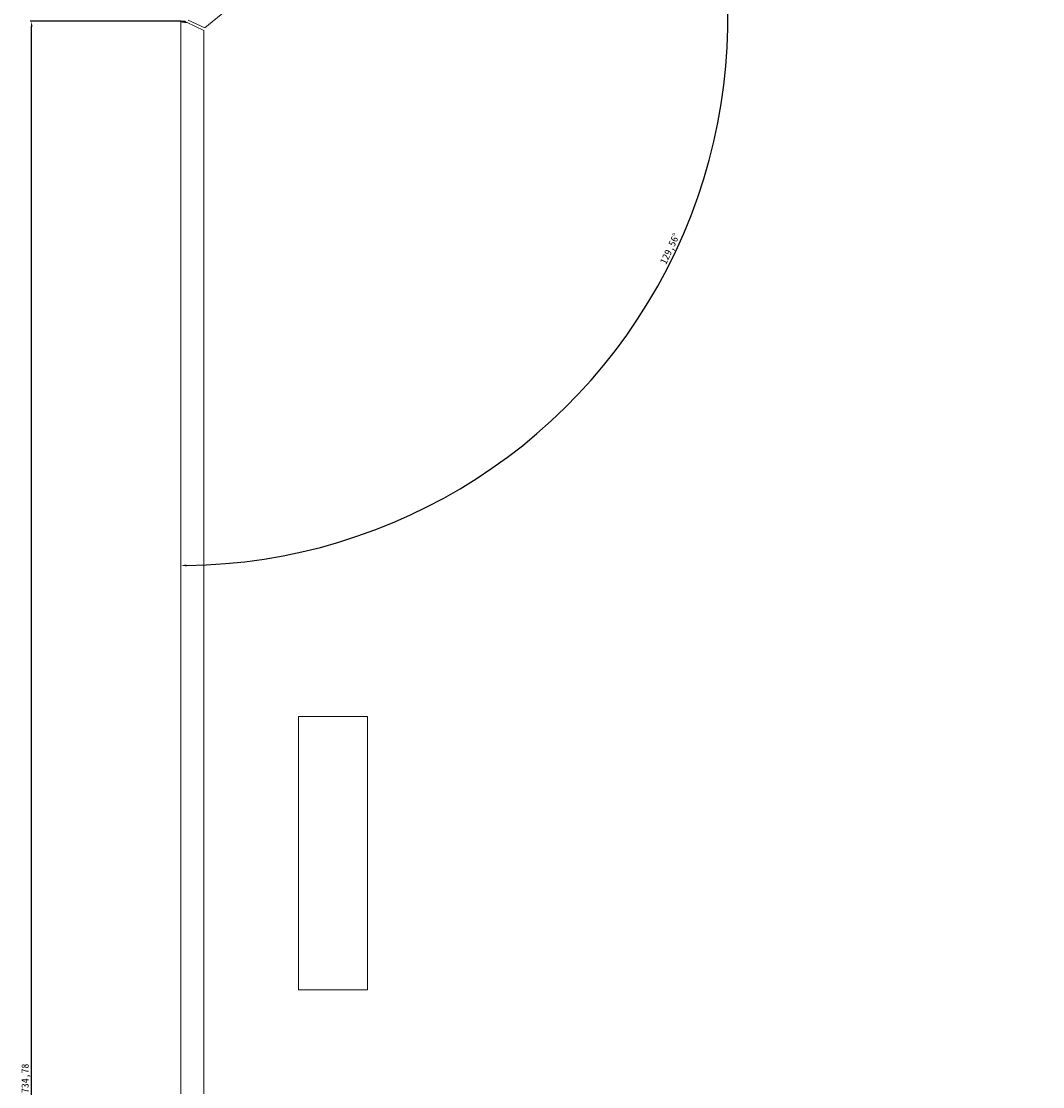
# Model space of a CAD drawing. Header units: millimetres. Extents: x 7284 to 21933, y -3393 to -31.
# Tile 34 of 57: x 12501 to 12857, y -2342 to -1972. Entities that reach past the tile are written whole.
import ezdxf

# ---------------------------------------------------------------- set-up
doc = ezdxf.new("R2010")
doc.units = ezdxf.units.MM
doc.header["$PDSIZE"] = -1
doc.layers.add('60', color=7, linetype='Continuous')
doc.layers.add('dim', color=84, linetype='Continuous', lineweight=9)
doc.styles.get("Standard").update_dxf_attribs({"font": 'SimSun.ttf'})
doc.dimstyles.new('ISO-25', dxfattribs={"dimtxt": 2.5, "dimasz": 2.5, "dimexe": 1.25, "dimexo": 0.625, "dimtad": 1, "dimtxsty": 'Standard', "dimcen": 2.5, "dimadec": 0, "dimazin": 0, "dimtfac": 1, "dimtmove": 0, "dimatfit": 3, "dimfxl": 0, "dimarcsym": 0})

# ---------------------------------------------------------------- blocks, each defined once
blk = doc.blocks.new('*D77')
at = {"layer": 'Defpoints', "color": 0}
for p in [(12505.01, -1971.64), (12556.86, -1971.64), (12558.77, -2706.42)]:
    blk.add_point(p, dxfattribs=at)
at = {"layer": 'dim', "color": 0, "linetype": 'Continuous', "lineweight": -2}
for p, q in [((12556.86, -1971.64), (12504.51, -1971.64)), ((12505.01, -2704.42), (12505.01, -1973.64)), ((12558.77, -2706.42), (12504.51, -2706.42))]:
    blk.add_line(p, q, dxfattribs=at)
at = {"layer": 'dim', "color": 0}
for points in [[(12504.68, -1973.64), (12505.34, -1973.64), (12505.01, -1971.64)], [(12504.68, -2704.42), (12505.34, -2704.42), (12505.01, -2706.42)]]:
    blk.add_solid(points, dxfattribs=at)
at = {"layer": 'dim', "color": 0, "insert": (12503.05, -2339.03), "char_height": 2.5, "attachment_point": 5, "rotation": 90}
blk.add_mtext('734,78', dxfattribs=at)
blk = doc.blocks.new('*D78')
at = {"layer": 'Defpoints', "color": 0}
for p in [(12853.05, -1725.84), (12557.73, -1969.81), (12556.86, -1971.64), (12687.07, -2109.24), (12556.86, -2704.51)]:
    blk.add_point(p, dxfattribs=at)
at = {"layer": 'dim', "color": 0, "linetype": 'Continuous', "lineweight": -2}
blk.add_arc((12556.86, -1970.52), 190.25, 270.6023, 38.9578, dxfattribs=at)
at = {"layer": 'dim', "color": 0}
for points in [[(12704.55, -1851.11), (12705.06, -1850.69), (12703.54, -1849.35)], [(12558.87, -2161.09), (12558.86, -2160.43), (12556.86, -2160.77)]]:
    blk.add_solid(points, dxfattribs=at)
at = {"layer": 'dim', "color": 0, "insert": (12727.21, -2050.75), "char_height": 2.5, "attachment_point": 5, "rotation": 64.7801}
blk.add_mtext('129,56°', dxfattribs=at)

msp = doc.modelspace()

# ---------------------------------------------------------------- linework, layer by layer
at = {"layer": '60', "color": 7, "linetype": 'Continuous', "lineweight": 18}
for p, q in [((12565.29, -1973.934), (12856.582, -1733.297)), ((12558.363, -1971.636), (12556.863, -1971.636)), ((12556.863, -2704.508), (12556.863, -1971.636)), ((12559.063, -1972.107), (12564.863, -1974.839)), ((12565.29, -1973.934), (12559.49, -1971.203)), ((12564.863, -2697.708), (12564.863, -1974.839)), ((12621.863, -2213.215), (12597.863, -2213.215)), ((12597.863, -2213.215), (12597.863, -2308.215)), ((12621.863, -2308.215), (12621.863, -2213.215)), ((12597.863, -2308.215), (12621.863, -2308.215))]:
    msp.add_line(p, q, dxfattribs=at)
for points, knots in [([(12556.863, -1971.636), (12556.863, -1971.646), (12556.87, -1971.666), (12556.891, -1971.685), (12556.913, -1971.7), (12556.921, -1971.705), (12556.938, -1971.715), (12556.948, -1971.72), (12556.979, -1971.735), (12557.003, -1971.744), (12557.058, -1971.764), (12557.089, -1971.774), (12557.14, -1971.788), (12557.158, -1971.793), (12557.195, -1971.803), (12557.214, -1971.808), (12557.315, -1971.833), (12557.406, -1971.852), (12557.558, -1971.882), (12557.612, -1971.891), (12557.724, -1971.911), (12557.782, -1971.921), (12557.961, -1971.95), (12558.088, -1971.97), (12558.255, -1971.994), (12558.288, -1971.999), (12558.357, -1972.009), (12558.391, -1972.014), (12558.495, -1972.029), (12558.634, -1972.049), (12558.847, -1972.078), (12558.991, -1972.097), (12559.063, -1972.107)], [0, 0, 0, 0, 0.0625, 0.125, 0.125, 0.15625, 0.15625, 0.1875, 0.1875, 0.25, 0.25, 0.3125, 0.3125, 0.34375, 0.34375, 0.375, 0.375, 0.5, 0.5, 0.5625, 0.5625, 0.625, 0.625, 0.75, 0.75, 0.78125, 0.78125, 0.8125, 0.8125, 0.875, 0.9375, 1, 1, 1, 1]), ([(12558.363, -1971.636), (12558.363, -1971.646), (12558.365, -1971.656), (12558.369, -1971.676), (12558.372, -1971.686), (12558.386, -1971.715), (12558.399, -1971.734), (12558.421, -1971.759), (12558.426, -1971.764), (12558.436, -1971.774), (12558.441, -1971.779), (12558.457, -1971.794), (12558.469, -1971.803), (12558.507, -1971.833), (12558.536, -1971.852), (12558.585, -1971.882), (12558.602, -1971.892), (12558.637, -1971.911), (12558.656, -1971.921), (12558.713, -1971.95), (12558.753, -1971.97), (12558.806, -1971.994), (12558.817, -1971.999), (12558.839, -1972.009), (12558.85, -1972.014), (12558.882, -1972.029), (12558.905, -1972.039), (12558.972, -1972.068), (12559.017, -1972.088), (12559.063, -1972.107)], [0, 0, 0, 0, 0.0625, 0.0625, 0.125, 0.125, 0.25, 0.25, 0.28125, 0.28125, 0.3125, 0.3125, 0.375, 0.375, 0.5, 0.5, 0.5625, 0.5625, 0.625, 0.625, 0.75, 0.75, 0.78125, 0.78125, 0.8125, 0.8125, 0.875, 0.875, 1, 1, 1, 1])]:
    msp.add_open_spline(points, degree=3, knots=knots, dxfattribs=at)

# ---------------------------------------------------------------- dimensions: what is measured, and where the dimension line sits
at = {"layer": 'dim'}
dim = msp.add_angular_dim_2l(base=(12687.068, -2109.237), line1=((12556.863, -2704.508), (12556.863, -1971.636)), line2=((12557.726, -1969.806), (12853.051, -1725.838)), dimstyle='ISO-25', override={"dimasz": 2, "dimexe": 0.49975, "dimexo": 0, "dimgap": 0.49975, "dimadec": 2, "dimazin": 2, "dimtzin": 0, "dimarcsym": 1}, dxfattribs=at)
dim.commit()
dim.dimension.update_dxf_attribs({"geometry": '*D78', "text_midpoint": (12727.209, -2050.749)})
dim = msp.add_linear_dim(base=(12505.009, -1971.636), p1=(12558.771, -2706.415), p2=(12556.863, -1971.636), angle=90, dimstyle='ISO-25', override={"dimasz": 2, "dimexe": 0.49975, "dimexo": 0, "dimgap": 0.49975, "dimadec": 2, "dimazin": 2, "dimtzin": 0, "dimarcsym": 1}, dxfattribs=at)
dim.commit()
dim.dimension.update_dxf_attribs({"geometry": '*D77', "text_midpoint": (12503.05, -2339.026)})

doc.saveas('drawing.dxf')
